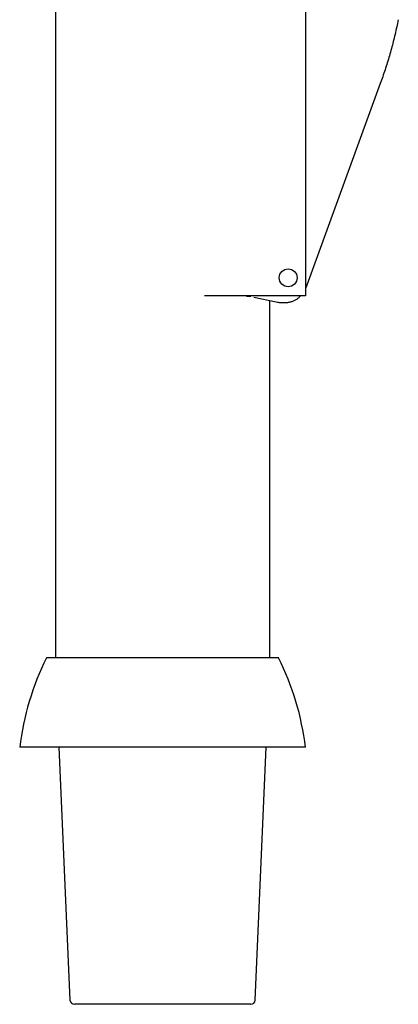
# Model space of a CAD drawing. Header units: millimetres. Extents: x 8 to 974, y 12 to 913.
# Tile 7 of 31: x 306 to 349, y 637 to 748. Entities that reach past the tile are written whole.
import ezdxf

# ---------------------------------------------------------------- set-up
doc = ezdxf.new("R2010")
doc.units = ezdxf.units.MM

msp = doc.modelspace()

# ---------------------------------------------------------------- linework, layer by layer
at = {"color": 7, "linetype": 'Continuous', "lineweight": 30}
for p, q in [((310.39, 862.54), (310.39, 676.1)), ((338.39, 752.12), (338.39, 716.64)), ((346.76, 740.42), (338.54, 717.85)), ((338.39, 716.64), (327.09, 716.64)), ((331.78, 716.64), (331.78, 716.61)), ((331.82, 716.61), (331.78, 716.62)), ((331.78, 716.61), (332.27, 716.61)), ((335.12, 715.94), (332.61, 716.45)), ((334.39, 676.1), (334.39, 716.09)), ((335.39, 676.1), (309.4, 676.1)), ((338.39, 666.1), (306.39, 666.1)), ((310.79, 666.1), (312.02, 637.77)), ((332.76, 637.77), (333.99, 666.1)), ((332.26, 637.29), (312.52, 637.29))]:
    msp.add_line(p, q, dxfattribs=at)
msp.add_circle((336.45, 718.67), 1, dxfattribs=at)
for centre, radius, start, end in [((336.55, 662.48), 30.37, 153.374, 173.1696), ((308.23, 662.48), 30.37, 6.8304, 26.626), ((312.52, 637.79), 0.5, 182.4813, 270), ((332.26, 637.79), 0.5, 270, 357.5187)]:
    msp.add_arc(centre, radius, start, end, dxfattribs=at)
for points, knots in [([(348.78, 747.58), (348.73, 747.31), (348.61, 746.76), (348.42, 745.95), (348.22, 745.14), (348.01, 744.34), (347.79, 743.54), (347.55, 742.75), (347.3, 741.97), (347.04, 741.19), (346.85, 740.68), (346.76, 740.42)], [0, 0, 0, 0, 0.112, 0.224, 0.336, 0.448, 0.56, 0.67, 0.78, 0.89, 1, 1, 1, 1]), ([(338.54, 717.85), (338.51, 717.77), (338.46, 717.66), (338.41, 717.54), (338.39, 717.5)], [0, 0, 0, 0, 0.672684, 1, 1, 1, 1]), ([(337.84, 716.64), (337.81, 716.62), (337.75, 716.55), (337.64, 716.44), (337.51, 716.34), (337.38, 716.24), (337.24, 716.16), (337.09, 716.08), (336.94, 716.02), (336.79, 715.96), (336.62, 715.92), (336.45, 715.89), (336.27, 715.86), (336.06, 715.85), (335.84, 715.85), (335.61, 715.86), (335.36, 715.89), (335.2, 715.92), (335.12, 715.94)], [0, 0, 0, 0, 0.038122, 0.095113, 0.151269, 0.206863, 0.262173, 0.317482, 0.373076, 0.429232, 0.486223, 0.544308, 0.603732, 0.677125, 0.753139, 0.832101, 0.914301, 1, 1, 1, 1])]:
    msp.add_open_spline(points, degree=3, knots=knots, dxfattribs=at)

doc.saveas('drawing.dxf')
